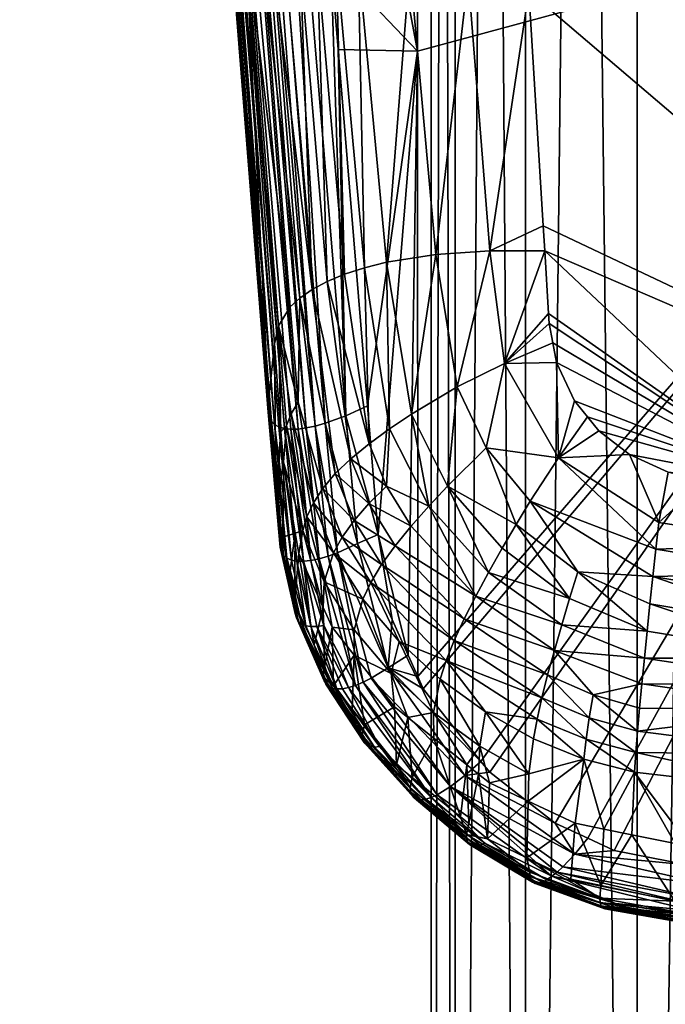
# Model space of a CAD drawing. Extents: x -0.024 to 0.062, y -0.22 to 0.023.
# Tile 11 of 256: x -0.016 to -0.007, y -0.138 to -0.124. Entities that reach past the tile are written whole.
import ezdxf

# ---------------------------------------------------------------- set-up
doc = ezdxf.new("R2010")
doc.units = 0
doc.layers.add('mesh', color=7, linetype='CONTINUOUS')

msp = doc.modelspace()

# ---------------------------------------------------------------- meshes
at = {"layer": 'mesh'}
mesh = msp.add_polyface(dxfattribs=at)
corners = [(-0.00718, -0.028004, 0.284891), (-0.00718, -0.168004, 0.284891), (-0.005109, -0.028004, 0.283301), (-0.008769, -0.028004, 0.286962), (-0.008769, -0.168004, 0.286962), (-0.009768, -0.028004, 0.289374), (-0.009768, -0.168004, 0.289374), (-0.010109, -0.028004, 0.291962), (-0.010109, -0.168004, 0.291962), (-0.009768, -0.028004, 0.29455), (-0.009768, -0.168004, 0.29455), (-0.008769, -0.028004, 0.296962), (-0.008769, -0.168004, 0.296962), (-0.00718, -0.028004, 0.299033), (-0.00718, -0.168004, 0.299033), (-0.005109, -0.028004, 0.300622), (-0.005109, -0.168004, 0.300622), (-0.002697, -0.028004, 0.301621), (-0.002697, -0.168004, 0.301621), (-0.000109, -0.028004, 0.301962), (-0.000109, -0.168004, 0.301962), (-0.004023, -0.061443, 0.078492), (-0.005742, -0.061203, 0.07861), (-0.002917, -0.06167, 0.078394), (-0.005703, -0.061059, 0.078672), (-0.007686, -0.060607, 0.078884), (-0.005771, -0.061326, 0.078592), (-0.000052, -0.062083, 0.078323), (-0.000052, -0.061956, 0.078309), (-0.005818, -0.061567, 0.078653), (-0.005833, -0.06167, 0.078727), (-0.000053, -0.062307, 0.078441), (-0.000053, -0.062203, 0.078368), (-0.005797, -0.06145, 0.078607), (-0.011211, -0.059606, 0.079483), (-0.011161, -0.059491, 0.079464), (-0.008484, -0.060435, 0.078973), (-0.003957, -0.059824, 0.079282), (-0.007307, -0.059036, 0.079652), (-0.011912, -0.065748, 0.0954), (-0.011297, -0.059934, 0.079785), (-0.012364, -0.059274, 0.080102), (-0.007805, -0.067476, 0.094575), (-0.008063, -0.061035, 0.079262), (-0.000052, -0.06183, 0.078329), (-0.005842, -0.061791, 0.078902), (-0.01128, -0.059815, 0.079609), (-0.000054, -0.062429, 0.078616), (-0.003557, -0.062043, 0.078789), (-0.001808, -0.059993, 0.079208), (-0.000108, -0.060127, 0.07915)]
mesh.append_faces([[corners[k] for k in face] for face in [(0, 1, 2, 2), (3, 4, 0, 0), (5, 6, 3, 3), (7, 8, 5, 5), (9, 10, 7, 7), (11, 12, 9, 9), (13, 14, 11, 11), (15, 16, 13, 13), (17, 18, 15, 15), (19, 20, 17, 17), (21, 22, 23, 23), (24, 22, 21, 21), (24, 25, 22, 22), (26, 27, 28, 28), (29, 30, 31, 31), (32, 29, 31, 31), (33, 29, 32, 32), (33, 34, 29, 29), (35, 34, 33, 33), (27, 33, 32, 32), (26, 33, 27, 27), (26, 35, 33, 33), (36, 35, 26, 26), (36, 22, 25, 25), (26, 22, 36, 36), (26, 23, 22, 22), (28, 23, 26, 26), (37, 24, 21, 21), (38, 25, 24, 24), (39, 40, 41, 41), (42, 43, 40, 40), (21, 23, 44, 44), (45, 40, 43, 43), (46, 40, 45, 45), (47, 45, 48, 48), (30, 45, 47, 47), (30, 46, 45, 45), (31, 30, 47, 47), (29, 46, 30, 30), (34, 46, 29, 29), (28, 44, 23, 23), (37, 21, 44, 44), (44, 49, 37, 37), (44, 50, 49, 49)]])
mesh = msp.add_polyface(dxfattribs=at)
corners = [(-0.008769, -0.028004, 0.286962), (-0.009768, -0.168004, 0.289374), (-0.008769, -0.168004, 0.286962), (-0.009768, -0.028004, 0.289374), (-0.010109, -0.168004, 0.291962), (-0.010109, -0.028004, 0.291962), (-0.009768, -0.168004, 0.29455), (-0.009768, -0.028004, 0.29455), (-0.008769, -0.168004, 0.296962), (-0.008769, -0.028004, 0.296962), (-0.00718, -0.168004, 0.299033), (-0.010437, -0.132681, 0.08934), (-0.010304, -0.124088, 0.093159), (-0.010301, -0.132987, 0.089208), (-0.01072, -0.132865, 0.08923), (-0.010221, -0.133164, 0.089132), (-0.009293, -0.131504, 0.083001), (-0.009099, -0.131162, 0.08288), (-0.009875, -0.130277, 0.083213), (-0.0083, -0.129873, 0.082835), (-0.007888, -0.12929, 0.083015), (-0.008072, -0.129062, 0.083101), (-0.007725, -0.12949, 0.082939), (-0.010142, -0.130562, 0.083353), (-0.010394, -0.130847, 0.083532), (-0.009476, -0.131841, 0.083163), (-0.010744, -0.130278, 0.083749), (-0.01039, -0.129252, 0.083605), (-0.010701, -0.12946, 0.083776), (-0.00814, -0.131874, 0.082622), (-0.008251, -0.132249, 0.082736), (-0.008902, -0.130824, 0.082802), (-0.009325, -0.129731, 0.083059), (-0.009738, -0.128864, 0.083389), (-0.008357, -0.132614, 0.082894), (-0.006913, -0.131175, 0.082403), (-0.008702, -0.130493, 0.08277), (-0.009979, -0.133024, 0.084173), (-0.009895, -0.132759, 0.083874), (-0.010566, -0.132488, 0.084366), (-0.008453, -0.132962, 0.08309), (-0.009783, -0.132473, 0.083602), (-0.008535, -0.13329, 0.083323), (-0.009642, -0.132166, 0.083365), (-0.010815, -0.131394, 0.083998), (-0.010622, -0.131126, 0.083748), (-0.008024, -0.131497, 0.082553), (-0.010967, -0.131648, 0.08428), (-0.007806, -0.133245, 0.083003)]
mesh.append_faces([[corners[k] for k in face] for face in [(0, 1, 2, 2), (3, 4, 1, 1), (5, 6, 4, 4), (7, 8, 6, 6), (9, 10, 8, 8), (11, 12, 13, 13), (14, 13, 15, 15), (11, 13, 14, 14), (16, 17, 18, 18), (19, 20, 21, 21), (22, 20, 19, 19), (23, 24, 25, 25), (23, 26, 24, 24), (27, 28, 23, 23), (29, 16, 30, 30), (29, 17, 16, 16), (31, 17, 29, 29), (31, 18, 17, 17), (32, 18, 31, 31), (32, 33, 18, 18), (27, 18, 33, 33), (23, 18, 27, 27), (23, 16, 18, 18), (25, 16, 23, 23), (25, 30, 16, 16), (34, 30, 25, 25), (35, 19, 36, 36), (37, 38, 39, 39), (40, 41, 42, 42), (43, 41, 40, 40), (43, 44, 41, 41), (45, 44, 43, 43), (32, 36, 19, 19), (31, 36, 32, 32), (31, 46, 36, 36), (29, 46, 31, 31), (41, 38, 42, 42), (41, 47, 38, 38), (44, 47, 41, 41), (45, 25, 24, 24), (43, 25, 45, 45), (43, 34, 25, 25), (40, 34, 43, 43), (40, 48, 34, 34)]])
mesh = msp.add_polyface(dxfattribs=at)
corners = [(-0.00718, -0.028004, 0.284891), (-0.008769, -0.168004, 0.286962), (-0.00718, -0.168004, 0.284891), (-0.00718, -0.028004, 0.299033), (-0.005109, -0.168004, 0.300622), (-0.00718, -0.168004, 0.299033), (-0.007725, -0.12949, 0.082939), (-0.007288, -0.129828, 0.082808), (-0.004942, -0.130279, 0.082619), (-0.007888, -0.12929, 0.083015), (-0.008072, -0.129062, 0.083101), (-0.008327, -0.128518, 0.083303), (-0.000208, -0.12135, 0.094637), (-0.009401, -0.134194, 0.088699), (-0.010221, -0.133164, 0.089132), (-0.009276, -0.13435, 0.088634), (-0.007882, -0.135289, 0.088258), (-0.008347, -0.135076, 0.088339), (-0.010301, -0.132987, 0.089208), (-0.004623, -0.13345, 0.082696), (-0.007112, -0.13309, 0.082752), (-0.007145, -0.133437, 0.082954), (-0.0083, -0.129873, 0.082835), (-0.004726, -0.132331, 0.082295), (-0.006956, -0.131563, 0.082373), (-0.006998, -0.131954, 0.082394), (-0.004654, -0.133096, 0.08252), (-0.007076, -0.132724, 0.082588), (-0.004688, -0.132723, 0.082385), (-0.007038, -0.132343, 0.082467), (-0.008024, -0.131497, 0.082553), (-0.008702, -0.130493, 0.08277), (-0.006913, -0.131175, 0.082403), (-0.006869, -0.130796, 0.082478), (-0.004854, -0.131107, 0.082349), (-0.006209, -0.130192, 0.08266), (-0.004809, -0.131516, 0.082277), (-0.007198, -0.134066, 0.083454), (-0.007905, -0.13388, 0.0835), (-0.007218, -0.134347, 0.083742), (-0.00786, -0.133575, 0.083236), (-0.00814, -0.131874, 0.082622), (-0.008251, -0.132249, 0.082736), (-0.008357, -0.132614, 0.082894), (-0.007806, -0.133245, 0.083003), (-0.007174, -0.133763, 0.08319), (-0.00794, -0.134163, 0.08379), (-0.004574, -0.134094, 0.083141), (-0.005758, -0.130238, 0.082637), (-0.00674, -0.13008, 0.082708)]
mesh.append_faces([[corners[k] for k in face] for face in [(0, 1, 2, 2), (3, 4, 5, 5), (6, 7, 8, 8), (8, 9, 6, 6), (8, 10, 9, 9), (11, 10, 8, 8), (12, 13, 14, 14), (12, 15, 13, 13), (12, 16, 17, 17), (18, 12, 14, 14), (19, 20, 21, 21), (22, 7, 6, 6), (23, 24, 25, 25), (26, 27, 20, 20), (28, 29, 27, 27), (25, 30, 29, 29), (24, 30, 25, 25), (24, 31, 30, 30), (32, 31, 24, 24), (33, 22, 32, 32), (33, 7, 22, 22), (33, 34, 35, 35), (32, 34, 33, 33), (24, 36, 32, 32), (37, 38, 39, 39), (40, 38, 37, 37), (41, 29, 30, 30), (42, 29, 41, 41), (42, 27, 29, 29), (43, 27, 42, 42), (43, 20, 27, 27), (44, 20, 43, 43), (44, 21, 20, 20), (45, 21, 44, 44), (45, 19, 21, 21), (38, 46, 39, 39), (40, 45, 44, 44), (37, 45, 40, 40), (37, 47, 45, 45), (35, 48, 49, 49), (8, 7, 49, 49), (49, 7, 33, 33), (33, 35, 49, 49)]])
mesh = msp.add_polyface(dxfattribs=at)
corners = [(-0.002697, -0.028004, 0.282302), (-0.002697, -0.168004, 0.282302), (-0.000109, -0.028004, 0.281962), (-0.005109, -0.028004, 0.283301), (-0.005109, -0.168004, 0.283301), (-0.003474, -0.068443, 0.094122), (-0.00551, -0.070051, 0.099382), (-0.004867, -0.070144, 0.099348), (-0.001724, -0.070603, 0.099182), (-0.000139, -0.070657, 0.099168), (-0.003416, -0.070356, 0.099271), (0.000824, -0.068653, 0.094038), (-0.010293, -0.060618, 0.117785), (-0.000187, -0.060721, 0.118053), (-0.000196, -0.081499, 0.11057), (-0.00015, -0.072436, 0.101487), (-0.002632, -0.07246, 0.101679), (-0.000151, -0.072695, 0.101674), (-0.002554, -0.072033, 0.10138), (-0.000148, -0.072025, 0.101191), (-0.000147, -0.071812, 0.101037), (-0.002496, -0.071634, 0.101025), (-0.000146, -0.071657, 0.100852), (-0.002458, -0.071277, 0.100615), (-0.000144, -0.071332, 0.100464), (-0.002439, -0.070973, 0.100157), (-0.000144, -0.07119, 0.100294), (-0.000142, -0.071069, 0.100039), (-0.006629, -0.071695, 0.102007), (-0.00511, -0.071651, 0.10156), (-0.006346, -0.070929, 0.101292), (-0.005254, -0.072061, 0.10188), (-0.005431, -0.072484, 0.102145), (-0.006211, -0.070305, 0.100395), (-0.004876, -0.070617, 0.100291), (-0.004923, -0.070916, 0.10076), (-0.005, -0.071265, 0.101187), (-0.007641, -0.069405, 0.099673), (-0.000054, -0.062429, 0.078616), (-0.003557, -0.062043, 0.078789), (-0.005842, -0.061791, 0.078902), (-0.007805, -0.067476, 0.094575)]
mesh.append_faces([[corners[k] for k in face] for face in [(0, 1, 2, 2), (3, 4, 0, 0), (5, 6, 7, 7), (5, 8, 9, 9), (5, 10, 8, 8), (7, 10, 5, 5), (9, 11, 5, 5), (12, 13, 14, 14), (15, 16, 17, 17), (15, 18, 16, 16), (19, 18, 15, 15), (20, 18, 19, 19), (20, 21, 18, 18), (22, 21, 20, 20), (22, 23, 21, 21), (24, 23, 22, 22), (25, 8, 10, 10), (7, 25, 10, 10), (26, 23, 24, 24), (26, 25, 23, 23), (27, 8, 25, 25), (28, 29, 30, 30), (28, 31, 29, 29), (32, 31, 28, 28), (33, 34, 6, 6), (33, 35, 34, 34), (30, 35, 33, 33), (30, 36, 35, 35), (29, 36, 30, 30), (34, 7, 6, 6), (34, 25, 7, 7), (35, 25, 34, 34), (35, 23, 25, 25), (36, 23, 35, 35), (36, 21, 23, 23), (29, 21, 36, 36), (29, 18, 21, 21), (31, 18, 29, 29), (31, 16, 18, 18), (32, 16, 31, 31), (5, 37, 6, 6), (5, 38, 39, 39), (5, 40, 41, 41), (39, 40, 5, 5)]])
mesh = msp.add_polyface(dxfattribs=at)
corners = [(-0.000109, -0.028004, 0.281962), (-0.002697, -0.168004, 0.282302), (-0.000109, -0.168004, 0.281962), (-0.002697, -0.028004, 0.282302), (-0.005109, -0.168004, 0.283301), (-0.005109, -0.028004, 0.283301), (-0.00718, -0.168004, 0.284891), (-0.005109, -0.028004, 0.300622), (-0.002697, -0.168004, 0.301621), (-0.005109, -0.168004, 0.300622), (-0.002697, -0.028004, 0.301621), (-0.000109, -0.168004, 0.301962), (-0.000109, -0.028004, 0.301962), (0.002479, -0.168004, 0.301621), (-0.000182, -0.130517, 0.082514), (-0.008494, -0.126927, 0.083886), (-0.004942, -0.130279, 0.082619), (-0.000208, -0.12135, 0.094637), (-0.007506, -0.135462, 0.088193), (-0.007882, -0.135289, 0.088258), (-0.004078, -0.13589, 0.088091), (-0.006466, -0.135667, 0.088134), (-0.003342, -0.135958, 0.088078), (-0.000182, -0.130618, 0.082477), (-0.004854, -0.131107, 0.082349), (-0.005758, -0.130238, 0.082637), (-0.006209, -0.130192, 0.08266), (-0.004726, -0.132331, 0.082295), (-0.006998, -0.131954, 0.082394), (-0.004688, -0.132723, 0.082385), (-0.004654, -0.133096, 0.08252), (-0.007112, -0.13309, 0.082752), (-0.004623, -0.13345, 0.082696), (-0.007076, -0.132724, 0.082588), (-0.007038, -0.132343, 0.082467), (-0.006913, -0.131175, 0.082403), (-0.004809, -0.131516, 0.082277), (-0.006956, -0.131563, 0.082373), (-0.004767, -0.131926, 0.082258), (-0.007198, -0.134066, 0.083454), (-0.007218, -0.134347, 0.083742), (-0.004545, -0.134657, 0.083681), (-0.000183, -0.131279, 0.0823), (-0.000183, -0.131541, 0.08223), (-0.000183, -0.131665, 0.082228), (-0.000184, -0.13224, 0.082218), (-0.000184, -0.132451, 0.082266), (-0.000185, -0.132838, 0.082353), (-0.000186, -0.132961, 0.082381), (-0.000188, -0.133555, 0.08268), (-0.000189, -0.133905, 0.082857), (-0.004574, -0.134094, 0.083141), (-0.007174, -0.133763, 0.08319), (-0.00019, -0.134208, 0.083115), (-0.00674, -0.13008, 0.082708), (-0.000193, -0.13481, 0.083629)]
mesh.append_faces([[corners[k] for k in face] for face in [(0, 1, 2, 2), (3, 4, 1, 1), (5, 6, 4, 4), (7, 8, 9, 9), (10, 11, 8, 8), (12, 13, 11, 11), (14, 15, 16, 16), (17, 18, 19, 19), (17, 20, 21, 21), (17, 22, 20, 20), (16, 23, 14, 14), (16, 24, 23, 23), (25, 24, 16, 16), (25, 26, 24, 24), (27, 28, 29, 29), (30, 31, 32, 32), (29, 33, 30, 30), (28, 34, 29, 29), (35, 36, 24, 24), (37, 38, 36, 36), (27, 38, 37, 37), (39, 40, 41, 41), (24, 42, 23, 23), (24, 43, 42, 42), (36, 43, 24, 24), (36, 44, 43, 43), (38, 44, 36, 36), (38, 45, 44, 44), (27, 45, 38, 38), (27, 46, 45, 45), (29, 46, 27, 27), (29, 47, 46, 46), (30, 47, 29, 29), (30, 48, 47, 47), (32, 48, 30, 30), (32, 49, 48, 48), (50, 49, 32, 32), (51, 32, 52, 52), (51, 50, 32, 32), (53, 50, 51, 51), (41, 51, 39, 39), (16, 54, 25, 25), (55, 53, 51, 51), (41, 55, 51, 51)]])
mesh = msp.add_polyface(dxfattribs=at)
corners = [(-0.01087, -0.088289, 0.098004), (-0.008307, -0.076044, 0.102402), (-0.011087, -0.084762, 0.099294), (-0.009825, -0.10527, 0.091799), (-0.004395, -0.076899, 0.102038), (-0.004126, -0.076919, 0.10203), (-0.000182, -0.130517, 0.082514), (-0.000159, -0.077214, 0.101915), (-0.0092, -0.115426, 0.088087), (-0.010306, -0.086189, 0.108456), (-0.000198, -0.086246, 0.10878), (-0.000204, -0.104394, 0.101681), (-0.000196, -0.081499, 0.11057), (-0.013953, -0.086078, 0.108165), (-0.014068, -0.08393, 0.108966), (-0.013504, -0.094424, 0.105051), (-0.010308, -0.111526, 0.098449), (-0.01448, -0.07625, 0.111831), (-0.015542, -0.083428, 0.107424), (-0.015523, -0.083735, 0.10807), (-0.014949, -0.094404, 0.10333), (-0.01567, -0.081042, 0.108315), (-0.015962, -0.075956, 0.11057), (-0.01543, -0.083851, 0.108341), (-0.01359, -0.114133, 0.096224), (-0.014849, -0.083998, 0.108873), (-0.015003, -0.083993, 0.108811), (-0.013187, -0.114438, 0.09687), (-0.015133, -0.083981, 0.108738), (-0.013058, -0.114454, 0.096941), (-0.01551, -0.079907, 0.105198), (-0.014928, -0.089839, 0.101567), (-0.013843, -0.106839, 0.094543), (-0.014939, -0.089522, 0.100867), (-0.01168, -0.088294, 0.098056), (-0.010579, -0.105383, 0.091806), (-0.013087, -0.073897, 0.103457), (-0.013326, -0.073739, 0.10358), (-0.012469, -0.088351, 0.098226), (-0.015549, -0.072807, 0.106009), (-0.015603, -0.072818, 0.10619), (-0.014732, -0.089201, 0.100168), (-0.015804, -0.072855, 0.106862), (-0.015817, -0.072877, 0.106976), (-0.012369, -0.105866, 0.092419), (-0.0132, -0.088476, 0.098538), (-0.013839, -0.088665, 0.098978), (-0.014359, -0.088911, 0.099528), (-0.015397, -0.072833, 0.105725), (-0.015674, -0.072831, 0.106427), (-0.012978, -0.106121, 0.092905), (-0.015817, -0.076188, 0.111142), (-0.015313, -0.083933, 0.108563), (-0.013371, -0.114378, 0.096697), (-0.0117, -0.07481, 0.102933), (-0.012602, -0.074217, 0.103209), (-0.014717, -0.073027, 0.104715), (-0.014026, -0.073343, 0.104066)]
mesh.append_faces([[corners[k] for k in face] for face in [(0, 1, 2, 2), (3, 4, 0, 0), (3, 5, 4, 4), (5, 6, 7, 7), (3, 8, 5, 5), (9, 10, 11, 11), (12, 10, 9, 9), (9, 13, 14, 14), (9, 15, 13, 13), (16, 15, 9, 9), (14, 17, 9, 9), (18, 19, 20, 20), (21, 19, 18, 18), (21, 22, 19, 19), (23, 24, 19, 19), (25, 13, 15, 15), (26, 27, 28, 28), (14, 13, 25, 25), (25, 29, 26, 26), (30, 21, 18, 18), (20, 30, 18, 18), (20, 31, 30, 30), (32, 33, 31, 31), (34, 0, 2, 2), (34, 3, 0, 0), (35, 3, 34, 34), (36, 37, 38, 38), (39, 40, 41, 41), (33, 30, 31, 31), (42, 43, 33, 33), (44, 45, 46, 46), (34, 38, 35, 35), (47, 48, 41, 41), (41, 49, 33, 33), (40, 49, 41, 41), (50, 46, 47, 47), (23, 51, 52, 52), (28, 53, 52, 52), (2, 54, 34, 34), (55, 36, 38, 38), (46, 56, 47, 47), (38, 57, 45, 45), (34, 55, 38, 38)]])
mesh = msp.add_polyface(dxfattribs=at)
corners = [(0.009887, -0.124122, 0.093228), (-0.000208, -0.12135, 0.094637), (-0.000206, -0.111624, 0.098678), (-0.004126, -0.076919, 0.10203), (-0.0092, -0.115426, 0.088087), (-0.000182, -0.130517, 0.082514), (-0.010308, -0.111526, 0.098449), (-0.010304, -0.124088, 0.093159), (-0.012119, -0.114375, 0.097032), (-0.013585, -0.114605, 0.095332), (-0.013642, -0.113768, 0.095664), (-0.013641, -0.113956, 0.095943), (-0.013436, -0.114332, 0.096594), (-0.012274, -0.129434, 0.090011), (-0.013493, -0.114276, 0.096481), (-0.012336, -0.129399, 0.089874), (-0.01359, -0.114133, 0.096224), (-0.012428, -0.129226, 0.089455), (-0.012553, -0.114453, 0.097088), (-0.011534, -0.122793, 0.093648), (-0.012323, -0.11143, 0.098215), (-0.012905, -0.114462, 0.097002), (-0.013923, -0.1096, 0.097314), (-0.013058, -0.114454, 0.096941), (-0.011886, -0.129449, 0.0905), (-0.013187, -0.114438, 0.09687), (-0.011757, -0.129421, 0.090598), (-0.013806, -0.108648, 0.094692), (-0.012423, -0.129074, 0.089183), (-0.009582, -0.123027, 0.085358), (-0.010579, -0.105383, 0.091806), (-0.012708, -0.123333, 0.089348), (-0.012662, -0.123153, 0.088621), (-0.013843, -0.106839, 0.094543), (-0.011146, -0.122785, 0.085999), (-0.012369, -0.105866, 0.092419), (-0.011459, -0.122774, 0.086249), (-0.012033, -0.105749, 0.092223), (-0.010412, -0.12287, 0.085603), (-0.011322, -0.105541, 0.091938), (-0.008721, -0.123232, 0.085235), (-0.011971, -0.122811, 0.086834), (-0.012713, -0.114734, 0.090081), (-0.012175, -0.122855, 0.087162), (-0.012473, -0.114603, 0.089784), (-0.013235, -0.106256, 0.093191), (-0.011733, -0.122783, 0.086528), (-0.012196, -0.11448, 0.089515), (-0.012978, -0.106121, 0.092905), (-0.012347, -0.122913, 0.087509), (-0.013064, -0.115016, 0.090742), (-0.012486, -0.122984, 0.08787), (-0.01291, -0.114873, 0.090402), (-0.013626, -0.106542, 0.093832), (-0.013452, -0.106397, 0.093501), (-0.012002, -0.129464, 0.090391), (-0.013371, -0.114378, 0.096697)]
mesh.append_faces([[corners[k] for k in face] for face in [(0, 1, 2, 2), (3, 4, 5, 5), (6, 2, 1, 1), (7, 6, 1, 1), (7, 8, 6, 6), (9, 10, 11, 11), (12, 13, 14, 14), (14, 15, 16, 16), (17, 9, 11, 11), (18, 8, 19, 19), (20, 8, 18, 18), (21, 20, 18, 18), (11, 22, 16, 16), (10, 22, 11, 11), (23, 24, 25, 25), (21, 26, 23, 23), (27, 9, 28, 28), (27, 10, 9, 9), (29, 4, 30, 30), (31, 32, 33, 33), (34, 35, 36, 36), (37, 35, 34, 34), (38, 37, 34, 34), (39, 37, 38, 38), (29, 39, 38, 38), (30, 39, 29, 29), (29, 40, 4, 4), (41, 42, 43, 43), (44, 42, 41, 41), (44, 45, 42, 42), (46, 44, 41, 41), (47, 44, 46, 46), (47, 48, 44, 44), (49, 50, 51, 51), (52, 50, 49, 49), (52, 53, 50, 50), (50, 32, 51, 51), (50, 33, 32, 32), (43, 52, 49, 49), (42, 52, 43, 43), (42, 54, 52, 52), (46, 36, 47, 47), (25, 55, 56, 56)]])
mesh = msp.add_polyface(dxfattribs=at)
corners = [(-0.010304, -0.124088, 0.093159), (-0.01143, -0.124061, 0.093096), (-0.011534, -0.122793, 0.093648), (-0.012197, -0.129457, 0.090144), (-0.012274, -0.129434, 0.090011), (-0.013436, -0.114332, 0.096594), (-0.012336, -0.129399, 0.089874), (-0.013493, -0.114276, 0.096481), (-0.012428, -0.129226, 0.089455), (-0.013641, -0.113956, 0.095943), (-0.012382, -0.129352, 0.089734), (-0.012423, -0.129074, 0.089183), (-0.013585, -0.114605, 0.095332), (-0.011323, -0.129274, 0.090814), (-0.012553, -0.114453, 0.097088), (-0.011619, -0.129382, 0.090683), (-0.012905, -0.114462, 0.097002), (-0.01359, -0.114133, 0.096224), (-0.011757, -0.129421, 0.090598), (-0.011886, -0.129449, 0.0905), (-0.013058, -0.114454, 0.096941), (-0.012002, -0.129464, 0.090391), (-0.013187, -0.114438, 0.09687), (-0.012708, -0.123333, 0.089348), (-0.012339, -0.128252, 0.087558), (-0.013806, -0.108648, 0.094692), (-0.01228, -0.127993, 0.086866), (-0.012662, -0.123153, 0.088621), (-0.012246, -0.129506, 0.087102), (-0.012166, -0.129416, 0.086345), (-0.011057, -0.12717, 0.084643), (-0.011459, -0.122774, 0.086249), (-0.01134, -0.127262, 0.084897), (-0.012101, -0.12925, 0.085995), (-0.012002, -0.129084, 0.085653), (-0.012113, -0.127727, 0.086154), (-0.011971, -0.122811, 0.086834), (-0.012175, -0.122855, 0.087162), (-0.011801, -0.127479, 0.085486), (-0.011588, -0.127366, 0.08518), (-0.011253, -0.129887, 0.084225), (-0.011733, -0.122783, 0.086528), (-0.012347, -0.122913, 0.087509), (-0.012486, -0.122984, 0.08787), (-0.011976, -0.1276, 0.085812), (-0.011475, -0.130099, 0.084495), (-0.010992, -0.129673, 0.083984), (-0.013371, -0.114378, 0.096697), (-0.012106, -0.129467, 0.090271)]
mesh.append_faces([[corners[k] for k in face] for face in [(0, 1, 2, 2), (3, 4, 5, 5), (4, 6, 7, 7), (8, 9, 10, 10), (11, 12, 8, 8), (13, 2, 1, 1), (14, 2, 13, 13), (15, 14, 13, 13), (16, 14, 15, 15), (10, 17, 6, 6), (9, 17, 10, 10), (18, 19, 20, 20), (15, 18, 16, 16), (19, 21, 22, 22), (23, 11, 24, 24), (23, 25, 11, 11), (26, 27, 23, 23), (26, 28, 29, 29), (26, 24, 28, 28), (23, 24, 26, 26), (30, 31, 32, 32), (29, 33, 26, 26), (34, 26, 33, 33), (35, 26, 34, 34), (35, 27, 26, 26), (36, 37, 38, 38), (39, 38, 40, 40), (39, 36, 38, 38), (41, 36, 39, 39), (42, 43, 44, 44), (44, 35, 34, 34), (43, 35, 44, 44), (43, 27, 35, 35), (38, 44, 45, 45), (38, 42, 44, 44), (37, 42, 38, 38), (41, 32, 31, 31), (39, 32, 41, 41), (39, 46, 32, 32), (40, 46, 39, 39), (3, 47, 48, 48), (5, 47, 3, 3), (48, 47, 21, 21)]])
mesh = msp.add_polyface(dxfattribs=at)
corners = [(0.003654, -0.135844, 0.088131), (-0.000211, -0.136059, 0.088066), (-0.000208, -0.12135, 0.094637), (0.007128, -0.135472, 0.088249), (0.006046, -0.135688, 0.088177), (-0.000182, -0.130517, 0.082514), (-0.0092, -0.115426, 0.088087), (-0.008721, -0.123232, 0.085235), (-0.004942, -0.130279, 0.082619), (-0.008379, -0.128238, 0.083407), (-0.008327, -0.128518, 0.083303), (-0.008494, -0.126927, 0.083886), (-0.008439, -0.127822, 0.083559), (-0.008516, -0.12657, 0.084016), (-0.008347, -0.135076, 0.088339), (-0.009276, -0.13435, 0.088634), (-0.006466, -0.135667, 0.088134), (-0.007506, -0.135462, 0.088193), (-0.003342, -0.135958, 0.088078), (-0.010304, -0.124088, 0.093159), (-0.011015, -0.129135, 0.09089), (-0.01143, -0.124061, 0.093096), (-0.010865, -0.130967, 0.090093), (-0.010301, -0.132987, 0.089208), (-0.010437, -0.132681, 0.08934), (-0.011534, -0.122793, 0.093648), (-0.012119, -0.114375, 0.097032), (-0.011323, -0.129274, 0.090814), (-0.0083, -0.129873, 0.082835), (-0.008072, -0.129062, 0.083101), (-0.009068, -0.12853, 0.08334), (-0.009277, -0.126929, 0.08393), (-0.011057, -0.12717, 0.084643), (-0.01134, -0.127262, 0.084897), (-0.010992, -0.129673, 0.083984), (-0.011146, -0.122785, 0.085999), (-0.011459, -0.122774, 0.086249), (-0.010701, -0.12946, 0.083776), (-0.010743, -0.127091, 0.084422), (-0.010412, -0.12287, 0.085603), (-0.01039, -0.129252, 0.083605), (-0.010042, -0.126979, 0.084095), (-0.009582, -0.123027, 0.085358), (-0.009738, -0.128864, 0.083389), (-0.009325, -0.129731, 0.083059), (-0.00843, -0.127964, 0.083507)]
mesh.append_faces([[corners[k] for k in face] for face in [(0, 1, 2, 2), (3, 4, 2, 2), (5, 6, 7, 7), (8, 9, 10, 10), (8, 11, 12, 12), (5, 13, 11, 11), (7, 13, 5, 5), (14, 15, 2, 2), (16, 17, 2, 2), (1, 18, 2, 2), (19, 20, 21, 21), (22, 20, 19, 19), (23, 19, 2, 2), (24, 22, 19, 19), (25, 26, 19, 19), (27, 21, 20, 20), (28, 29, 10, 10), (30, 12, 11, 11), (31, 13, 7, 7), (32, 33, 34, 34), (35, 36, 32, 32), (37, 32, 34, 34), (38, 32, 37, 37), (38, 35, 32, 32), (39, 35, 38, 38), (40, 38, 37, 37), (41, 38, 40, 40), (41, 39, 38, 38), (42, 39, 41, 41), (30, 43, 44, 44), (30, 31, 43, 43), (11, 31, 30, 30), (11, 13, 31, 31), (42, 31, 7, 7), (41, 31, 42, 42), (41, 43, 31, 31), (40, 43, 41, 41), (30, 10, 9, 9), (30, 28, 10, 10), (44, 28, 30, 30), (8, 45, 9, 9), (8, 12, 45, 45), (30, 9, 45, 45), (30, 45, 12, 12)]])
mesh = msp.add_polyface(dxfattribs=at)
corners = [(-0.011323, -0.129274, 0.090814), (-0.011015, -0.129135, 0.09089), (-0.010865, -0.130967, 0.090093), (-0.012197, -0.129457, 0.090144), (-0.012019, -0.131345, 0.089305), (-0.012274, -0.129434, 0.090011), (-0.011926, -0.131346, 0.089437), (-0.012098, -0.13133, 0.089168), (-0.012336, -0.129399, 0.089874), (-0.011158, -0.131095, 0.090008), (-0.011619, -0.129382, 0.090683), (-0.012106, -0.129467, 0.090271), (-0.012239, -0.131208, 0.088743), (-0.012428, -0.129226, 0.089455), (-0.012382, -0.129352, 0.089734), (-0.012255, -0.131145, 0.088603), (-0.012423, -0.129074, 0.089183), (-0.012318, -0.130379, 0.088628), (-0.012162, -0.131302, 0.089027), (-0.012002, -0.129464, 0.090391), (-0.01182, -0.131335, 0.08956), (-0.011757, -0.129421, 0.090598), (-0.011576, -0.131273, 0.089778), (-0.011886, -0.129449, 0.0905), (-0.011441, -0.131224, 0.089868), (-0.011703, -0.13131, 0.089675), (-0.012246, -0.129506, 0.087102), (-0.012305, -0.130525, 0.088564), (-0.012211, -0.129936, 0.086944), (-0.012339, -0.128252, 0.087558), (-0.01222, -0.131005, 0.088352), (-0.012042, -0.130944, 0.086572), (-0.011936, -0.13091, 0.085784), (-0.012166, -0.129416, 0.086345), (-0.010701, -0.12946, 0.083776), (-0.010992, -0.129673, 0.083984), (-0.010744, -0.130278, 0.083749), (-0.010142, -0.130562, 0.083353), (-0.011878, -0.130714, 0.085441), (-0.012101, -0.12925, 0.085995), (-0.011785, -0.130514, 0.085109), (-0.012002, -0.129084, 0.085653), (-0.010994, -0.130526, 0.083977), (-0.011475, -0.130099, 0.084495), (-0.011206, -0.130768, 0.084236), (-0.011253, -0.129887, 0.084225), (-0.011801, -0.127479, 0.085486), (-0.011652, -0.130309, 0.084792), (-0.011976, -0.1276, 0.085812), (-0.010394, -0.130847, 0.083532)]
mesh.append_faces([[corners[k] for k in face] for face in [(0, 1, 2, 2), (3, 4, 5, 5), (6, 4, 3, 3), (5, 7, 8, 8), (4, 7, 5, 5), (9, 0, 2, 2), (10, 0, 9, 9), (3, 11, 6, 6), (12, 13, 14, 14), (15, 16, 13, 13), (17, 16, 15, 15), (14, 8, 18, 18), (11, 19, 20, 20), (21, 22, 23, 23), (24, 22, 21, 21), (10, 24, 21, 21), (9, 24, 10, 10), (23, 25, 19, 19), (22, 25, 23, 23), (26, 27, 28, 28), (26, 17, 27, 27), (29, 17, 26, 26), (29, 16, 17, 17), (30, 28, 27, 27), (30, 31, 28, 28), (32, 28, 31, 31), (33, 28, 32, 32), (33, 26, 28, 28), (34, 35, 36, 36), (37, 34, 36, 36), (33, 38, 39, 39), (32, 38, 33, 33), (40, 39, 38, 38), (41, 39, 40, 40), (42, 43, 44, 44), (45, 43, 42, 42), (45, 46, 43, 43), (47, 41, 40, 40), (48, 41, 47, 47), (43, 47, 44, 44), (43, 48, 47, 47), (45, 36, 35, 35), (42, 36, 45, 45), (42, 49, 36, 36)]])
mesh = msp.add_polyface(dxfattribs=at)
corners = [(-0.012043, -0.132089, 0.088187), (-0.012123, -0.131553, 0.088111), (-0.01222, -0.131005, 0.088352), (-0.012305, -0.130525, 0.088564), (-0.012318, -0.130379, 0.088628), (-0.012255, -0.131145, 0.088603), (-0.012239, -0.131208, 0.088743), (-0.012209, -0.131261, 0.088885), (-0.012027, -0.13215, 0.088327), (-0.011953, -0.132238, 0.088613), (-0.011998, -0.1322, 0.08847), (-0.011158, -0.131095, 0.090008), (-0.010865, -0.130967, 0.090093), (-0.010664, -0.132173, 0.089559), (-0.011926, -0.131346, 0.089437), (-0.012106, -0.129467, 0.090271), (-0.01182, -0.131335, 0.08956), (-0.012162, -0.131302, 0.089027), (-0.012382, -0.129352, 0.089734), (-0.012428, -0.129226, 0.089455), (-0.011821, -0.132275, 0.088894), (-0.012019, -0.131345, 0.089305), (-0.011894, -0.132263, 0.088755), (-0.012098, -0.13133, 0.089168), (-0.012336, -0.129399, 0.089874), (-0.012002, -0.129464, 0.090391), (-0.011703, -0.13131, 0.089675), (-0.011441, -0.131224, 0.089868), (-0.011078, -0.133068, 0.08899), (-0.011576, -0.131273, 0.089778), (-0.01072, -0.132865, 0.08923), (-0.012051, -0.131954, 0.087935), (-0.011185, -0.133112, 0.088884), (-0.012042, -0.130944, 0.086572), (-0.011936, -0.13091, 0.085784), (-0.011633, -0.131641, 0.08551), (-0.011878, -0.130714, 0.085441), (-0.011497, -0.131224, 0.084837), (-0.011079, -0.131886, 0.084587), (-0.011785, -0.130514, 0.085109), (-0.010622, -0.131126, 0.083748), (-0.011206, -0.130768, 0.084236), (-0.010815, -0.131394, 0.083998), (-0.010994, -0.130526, 0.083977), (-0.010967, -0.131648, 0.08428), (-0.011373, -0.131001, 0.084525), (-0.011652, -0.130309, 0.084792), (-0.010394, -0.130847, 0.083532), (-0.011993, -0.131237, 0.086463), (-0.011775, -0.132536, 0.087685), (-0.011646, -0.132004, 0.086182)]
mesh.append_faces([[corners[k] for k in face] for face in [(0, 1, 2, 2), (3, 4, 5, 5), (5, 2, 3, 3), (5, 0, 2, 2), (6, 0, 5, 5), (7, 8, 6, 6), (9, 10, 7, 7), (11, 12, 13, 13), (14, 15, 16, 16), (7, 17, 9, 9), (7, 18, 17, 17), (6, 18, 7, 7), (5, 19, 6, 6), (20, 21, 14, 14), (22, 23, 21, 21), (17, 23, 22, 22), (17, 24, 23, 23), (16, 25, 26, 26), (27, 28, 29, 29), (11, 30, 27, 27), (0, 31, 1, 1), (29, 32, 26, 26), (1, 33, 2, 2), (1, 31, 33, 33), (34, 35, 36, 36), (37, 35, 38, 38), (37, 36, 35, 35), (39, 36, 37, 37), (40, 41, 42, 42), (43, 41, 40, 40), (44, 37, 38, 38), (45, 37, 44, 44), (45, 39, 37, 37), (46, 39, 45, 45), (42, 45, 44, 44), (41, 45, 42, 42), (41, 46, 45, 45), (40, 47, 43, 43), (31, 48, 33, 33), (49, 50, 48, 48), (34, 48, 50, 50), (34, 33, 48, 48), (50, 35, 34, 34)]])
mesh = msp.add_polyface(dxfattribs=at)
corners = [(-0.010664, -0.132173, 0.089559), (-0.010865, -0.130967, 0.090093), (-0.010437, -0.132681, 0.08934), (-0.011647, -0.132989, 0.087797), (-0.011775, -0.132536, 0.087685), (-0.012051, -0.131954, 0.087935), (-0.011625, -0.132853, 0.087549), (-0.012239, -0.131208, 0.088743), (-0.012027, -0.13215, 0.088327), (-0.012043, -0.132089, 0.088187), (-0.012209, -0.131261, 0.088885), (-0.011998, -0.1322, 0.08847), (-0.011953, -0.132238, 0.088613), (-0.011567, -0.133131, 0.088225), (-0.011514, -0.133155, 0.088368), (-0.011441, -0.131224, 0.089868), (-0.01072, -0.132865, 0.08923), (-0.010964, -0.133011, 0.089084), (-0.011926, -0.131346, 0.089437), (-0.01182, -0.131335, 0.08956), (-0.011638, -0.132258, 0.089152), (-0.011449, -0.133164, 0.088507), (-0.011821, -0.132275, 0.088894), (-0.011736, -0.132273, 0.089027), (-0.011894, -0.132263, 0.088755), (-0.012162, -0.131302, 0.089027), (-0.011283, -0.133143, 0.088767), (-0.012019, -0.131345, 0.089305), (-0.011185, -0.133112, 0.088884), (-0.011703, -0.13131, 0.089675), (-0.011078, -0.133068, 0.08899), (-0.011158, -0.131095, 0.090008), (-0.011633, -0.133047, 0.087938), (-0.011607, -0.133095, 0.088081), (-0.011576, -0.131273, 0.089778), (-0.011499, -0.133118, 0.087435), (-0.011519, -0.132283, 0.086079), (-0.011203, -0.132324, 0.085256), (-0.011633, -0.131641, 0.08551), (-0.011079, -0.131886, 0.084587), (-0.010676, -0.132945, 0.08503), (-0.010566, -0.132488, 0.084366), (-0.009895, -0.132759, 0.083874), (-0.010967, -0.131648, 0.08428), (-0.011646, -0.132004, 0.086182), (-0.011205, -0.132684, 0.085933), (-0.011993, -0.131237, 0.086463)]
mesh.append_faces([[corners[k] for k in face] for face in [(0, 1, 2, 2), (3, 4, 5, 5), (3, 6, 4, 4), (7, 8, 9, 9), (10, 11, 8, 8), (12, 13, 11, 11), (14, 13, 12, 12), (15, 16, 17, 17), (18, 19, 20, 20), (21, 22, 23, 23), (14, 24, 22, 22), (12, 24, 14, 14), (12, 25, 24, 24), (23, 20, 26, 26), (23, 18, 20, 20), (22, 18, 23, 23), (24, 27, 22, 22), (20, 28, 26, 26), (20, 29, 28, 28), (19, 29, 20, 20), (17, 30, 15, 15), (0, 16, 31, 31), (0, 2, 16, 16), (9, 3, 5, 5), (8, 3, 9, 9), (8, 32, 3, 3), (11, 32, 8, 8), (11, 33, 32, 32), (13, 33, 11, 11), (30, 28, 34, 34), (35, 36, 6, 6), (36, 37, 38, 38), (39, 37, 40, 40), (39, 38, 37, 37), (41, 42, 43, 43), (41, 39, 40, 40), (43, 39, 41, 41), (6, 44, 4, 4), (6, 36, 44, 44), (35, 45, 36, 36), (4, 46, 5, 5), (36, 38, 44, 44), (45, 37, 36, 36), (40, 37, 45, 45)]])
mesh = msp.add_polyface(dxfattribs=at)
corners = [(-0.011093, -0.133821, 0.087443), (-0.011647, -0.132989, 0.087797), (-0.011633, -0.133047, 0.087938), (-0.010407, -0.134573, 0.08713), (-0.011057, -0.133674, 0.087203), (-0.011499, -0.133118, 0.087435), (-0.011235, -0.13345, 0.087297), (-0.011625, -0.132853, 0.087549), (-0.011449, -0.133164, 0.088507), (-0.010916, -0.13399, 0.088155), (-0.011514, -0.133155, 0.088368), (-0.010844, -0.133984, 0.08829), (-0.011371, -0.133161, 0.088641), (-0.01106, -0.133926, 0.087727), (-0.011024, -0.133961, 0.087871), (-0.01035, -0.134714, 0.087556), (-0.011607, -0.133095, 0.088081), (-0.010976, -0.133983, 0.088015), (-0.011567, -0.133131, 0.088225), (-0.011082, -0.133879, 0.087583), (-0.010399, -0.134632, 0.087269), (-0.010381, -0.13468, 0.087412), (-0.010025, -0.134669, 0.088227), (-0.010109, -0.134707, 0.088107), (-0.011185, -0.133112, 0.088884), (-0.011283, -0.133143, 0.088767), (-0.011736, -0.132273, 0.089027), (-0.011821, -0.132275, 0.088894), (-0.010251, -0.13474, 0.087841), (-0.010185, -0.13473, 0.087978), (-0.010307, -0.134734, 0.0877), (-0.011078, -0.133068, 0.08899), (-0.010676, -0.132945, 0.08503), (-0.01063, -0.13342, 0.085666), (-0.010442, -0.133571, 0.085611), (-0.010604, -0.134243, 0.086965), (-0.010964, -0.133011, 0.089084), (-0.009836, -0.134554, 0.088433), (-0.011205, -0.132684, 0.085933)]
mesh.append_faces([[corners[k] for k in face] for face in [(0, 1, 2, 2), (3, 4, 0, 0), (0, 5, 1, 1), (0, 6, 5, 5), (4, 6, 0, 0), (5, 7, 1, 1), (8, 9, 10, 10), (8, 11, 9, 9), (12, 11, 8, 8), (13, 14, 15, 15), (16, 14, 13, 13), (10, 17, 18, 18), (9, 17, 10, 10), (19, 2, 16, 16), (19, 0, 2, 2), (19, 3, 0, 0), (20, 3, 19, 19), (13, 19, 16, 16), (13, 20, 19, 19), (21, 20, 13, 13), (22, 23, 24, 24), (12, 25, 11, 11), (12, 26, 25, 25), (8, 26, 12, 12), (10, 27, 8, 8), (9, 28, 17, 17), (11, 29, 9, 9), (25, 23, 11, 11), (25, 24, 23, 23), (18, 14, 16, 16), (17, 14, 18, 18), (17, 30, 14, 14), (28, 30, 17, 17), (31, 22, 24, 24), (32, 33, 34, 34), (3, 35, 4, 4), (36, 37, 31, 31), (35, 34, 33, 33), (6, 38, 5, 5), (4, 38, 6, 6), (4, 33, 38, 38), (35, 33, 4, 4), (32, 38, 33, 33)]])
mesh = msp.add_polyface(dxfattribs=at)
corners = [(-0.011024, -0.133961, 0.087871), (-0.010307, -0.134734, 0.0877), (-0.01035, -0.134714, 0.087556), (-0.01106, -0.133926, 0.087727), (-0.010381, -0.13468, 0.087412), (-0.009401, -0.134194, 0.088699), (-0.00963, -0.134393, 0.088585), (-0.01072, -0.132865, 0.08923), (-0.010221, -0.133164, 0.089132), (-0.009276, -0.13435, 0.088634), (-0.010964, -0.133011, 0.089084), (-0.010916, -0.13399, 0.088155), (-0.010185, -0.13473, 0.087978), (-0.010251, -0.13474, 0.087841), (-0.010844, -0.133984, 0.08829), (-0.010109, -0.134707, 0.088107), (-0.01038, -0.134425, 0.086892), (-0.010073, -0.133866, 0.085504), (-0.010442, -0.133571, 0.085611), (-0.009691, -0.134984, 0.086667), (-0.009603, -0.134243, 0.085368), (-0.009575, -0.135078, 0.086629), (-0.009434, -0.134378, 0.085319), (-0.009308, -0.135295, 0.086542), (-0.009281, -0.1345, 0.085275), (-0.010075, -0.133498, 0.08483), (-0.009418, -0.133978, 0.084658), (-0.008718, -0.134372, 0.084521), (-0.009338, -0.13349, 0.084009), (-0.008654, -0.133874, 0.08388), (-0.009979, -0.133024, 0.084173), (-0.010566, -0.132488, 0.084366), (-0.009895, -0.132759, 0.083874), (-0.008602, -0.133594, 0.083588), (-0.00794, -0.134163, 0.08379), (-0.00786, -0.133575, 0.083236), (-0.008535, -0.13329, 0.083323), (-0.007905, -0.13388, 0.0835), (-0.008453, -0.132962, 0.08309), (-0.010676, -0.132945, 0.08503), (-0.007806, -0.133245, 0.083003), (-0.010407, -0.134573, 0.08713), (-0.010604, -0.134243, 0.086965), (-0.009836, -0.134554, 0.088433), (-0.010025, -0.134669, 0.088227), (-0.011078, -0.133068, 0.08899), (-0.008728, -0.134761, 0.085182)]
mesh.append_faces([[corners[k] for k in face] for face in [(0, 1, 2, 2), (3, 2, 4, 4), (5, 6, 7, 7), (7, 8, 5, 5), (5, 9, 6, 6), (10, 7, 6, 6), (11, 12, 13, 13), (14, 15, 12, 12), (16, 17, 18, 18), (19, 17, 16, 16), (19, 20, 17, 17), (21, 22, 20, 20), (23, 24, 22, 22), (20, 25, 17, 17), (20, 26, 25, 25), (26, 24, 27, 27), (26, 22, 24, 24), (20, 22, 26, 26), (28, 27, 29, 29), (28, 26, 27, 27), (30, 26, 28, 28), (30, 25, 26, 26), (30, 31, 25, 25), (28, 32, 30, 30), (28, 33, 32, 32), (29, 33, 28, 28), (29, 34, 33, 33), (27, 34, 29, 29), (35, 36, 37, 37), (38, 36, 35, 35), (25, 18, 17, 17), (25, 39, 18, 18), (31, 39, 25, 25), (37, 33, 34, 34), (36, 33, 37, 37), (36, 32, 33, 33), (35, 40, 38, 38), (41, 16, 42, 42), (10, 6, 43, 43), (43, 44, 45, 45), (16, 18, 42, 42), (27, 46, 34, 34), (24, 46, 27, 27)]])
mesh = msp.add_polyface(dxfattribs=at)
corners = [(-0.010185, -0.13473, 0.087978), (-0.010109, -0.134707, 0.088107), (-0.009344, -0.135358, 0.08784), (-0.009308, -0.135295, 0.086542), (-0.009575, -0.135078, 0.086629), (-0.009609, -0.135234, 0.086862), (-0.008707, -0.135771, 0.086653), (-0.01038, -0.134425, 0.086892), (-0.010407, -0.134573, 0.08713), (-0.009691, -0.134984, 0.086667), (-0.009563, -0.135377, 0.087285), (-0.009524, -0.135396, 0.087429), (-0.008632, -0.135931, 0.087217), (-0.01035, -0.134714, 0.087556), (-0.010307, -0.134734, 0.0877), (-0.00959, -0.135343, 0.087141), (-0.008668, -0.135915, 0.087073), (-0.008692, -0.135882, 0.086929), (-0.010381, -0.13468, 0.087412), (-0.010399, -0.134632, 0.087269), (-0.009605, -0.135294, 0.087), (-0.008704, -0.135833, 0.086789), (-0.00963, -0.134393, 0.088585), (-0.009276, -0.13435, 0.088634), (-0.008347, -0.135076, 0.088339), (-0.010025, -0.134669, 0.088227), (-0.008395, -0.13583, 0.08776), (-0.009474, -0.135398, 0.087571), (-0.010251, -0.13474, 0.087841), (-0.009413, -0.135386, 0.087709), (-0.008466, -0.135878, 0.087635), (-0.008586, -0.13593, 0.087361), (-0.00853, -0.135912, 0.087501), (-0.009603, -0.134243, 0.085368), (-0.009434, -0.134378, 0.085319), (-0.008747, -0.135567, 0.08644), (-0.009836, -0.134554, 0.088433), (-0.008067, -0.135517, 0.088133), (-0.008237, -0.135696, 0.087975), (-0.008318, -0.135769, 0.087874), (-0.008728, -0.134761, 0.085182), (-0.009281, -0.1345, 0.085275)]
mesh.append_faces([[corners[k] for k in face] for face in [(0, 1, 2, 2), (3, 4, 5, 5), (6, 3, 5, 5), (5, 7, 8, 8), (5, 9, 7, 7), (4, 9, 5, 5), (10, 11, 12, 12), (13, 11, 10, 10), (13, 14, 11, 11), (15, 16, 17, 17), (15, 10, 16, 16), (18, 10, 15, 15), (18, 13, 10, 10), (19, 5, 8, 8), (20, 5, 19, 19), (20, 6, 5, 5), (21, 6, 20, 20), (18, 20, 19, 19), (15, 20, 18, 18), (15, 21, 20, 20), (17, 21, 15, 15), (22, 23, 24, 24), (25, 2, 1, 1), (26, 2, 25, 25), (0, 27, 28, 28), (0, 29, 27, 27), (2, 29, 0, 0), (2, 30, 29, 29), (29, 31, 27, 27), (30, 32, 29, 29), (28, 11, 14, 14), (27, 11, 28, 28), (27, 12, 11, 11), (31, 12, 27, 27), (4, 33, 9, 9), (3, 34, 4, 4), (6, 35, 3, 3), (36, 22, 37, 37), (38, 39, 36, 36), (36, 26, 25, 25), (39, 26, 36, 36), (35, 40, 3, 3), (40, 41, 3, 3)]])
mesh = msp.add_polyface(dxfattribs=at)
corners = [(-0.008237, -0.135696, 0.087975), (-0.008067, -0.135517, 0.088133), (-0.006145, -0.135949, 0.088), (-0.009563, -0.135377, 0.087285), (-0.008632, -0.135931, 0.087217), (-0.008668, -0.135915, 0.087073), (-0.008704, -0.135833, 0.086789), (-0.007708, -0.136139, 0.086522), (-0.008707, -0.135771, 0.086653), (-0.007704, -0.136202, 0.086656), (-0.008692, -0.135882, 0.086929), (-0.006466, -0.135667, 0.088134), (-0.007506, -0.135462, 0.088193), (-0.004078, -0.13589, 0.088091), (-0.007882, -0.135289, 0.088258), (-0.008347, -0.135076, 0.088339), (-0.00963, -0.134393, 0.088585), (-0.008395, -0.13583, 0.08776), (-0.008466, -0.135878, 0.087635), (-0.009344, -0.135358, 0.08784), (-0.009413, -0.135386, 0.087709), (-0.00853, -0.135912, 0.087501), (-0.008586, -0.13593, 0.087361), (-0.007487, -0.136215, 0.087515), (-0.006278, -0.136154, 0.08783), (-0.008318, -0.135769, 0.087874), (-0.004172, -0.136147, 0.08796), (-0.007596, -0.136285, 0.087232), (-0.006341, -0.136242, 0.087723), (-0.006063, -0.136254, 0.086219), (-0.004534, -0.135507, 0.084932), (-0.006441, -0.135385, 0.084969), (-0.000984, -0.135734, 0.084863), (-0.004545, -0.134657, 0.083681), (-0.007218, -0.134347, 0.083742), (-0.007655, -0.135157, 0.085044), (-0.007253, -0.135239, 0.085017), (-0.00794, -0.134163, 0.08379), (-0.008747, -0.135567, 0.08644), (-0.008121, -0.135871, 0.086326), (-0.007696, -0.135961, 0.086299), (-0.009836, -0.134554, 0.088433), (-0.008061, -0.135075, 0.085071), (-0.008728, -0.134761, 0.085182), (-0.006643, -0.136184, 0.086233), (-0.006639, -0.135363, 0.084976)]
mesh.append_faces([[corners[k] for k in face] for face in [(0, 1, 2, 2), (3, 4, 5, 5), (6, 7, 8, 8), (9, 7, 6, 6), (10, 9, 6, 6), (11, 1, 12, 12), (11, 2, 1, 1), (13, 2, 11, 11), (1, 14, 12, 12), (1, 15, 14, 14), (16, 15, 1, 1), (17, 18, 19, 19), (20, 21, 22, 22), (18, 23, 21, 21), (17, 23, 18, 18), (0, 24, 25, 25), (2, 24, 0, 0), (13, 26, 2, 2), (22, 27, 4, 4), (25, 28, 17, 17), (24, 28, 25, 25), (29, 30, 31, 31), (32, 33, 30, 30), (33, 31, 30, 30), (33, 34, 31, 31), (34, 35, 36, 36), (34, 37, 35, 35), (7, 38, 8, 8), (7, 39, 38, 38), (40, 39, 7, 7), (41, 1, 0, 0), (38, 42, 43, 43), (39, 42, 38, 38), (40, 42, 39, 39), (40, 35, 42, 42), (40, 36, 35, 35), (44, 36, 40, 40), (44, 45, 36, 36), (44, 31, 45, 45), (29, 31, 44, 44), (37, 42, 35, 35), (37, 43, 42, 42), (34, 45, 31, 31), (36, 45, 34, 34)]])
mesh = msp.add_polyface(dxfattribs=at)
corners = [(-0.008586, -0.13593, 0.087361), (-0.00853, -0.135912, 0.087501), (-0.007545, -0.136258, 0.087376), (-0.006063, -0.136254, 0.086219), (-0.00451, -0.136549, 0.086426), (-0.004501, -0.136343, 0.086204), (-0.00665, -0.136329, 0.08647), (-0.007596, -0.136285, 0.087232), (-0.007638, -0.136293, 0.087086), (-0.008632, -0.135931, 0.087217), (-0.008668, -0.135915, 0.087073), (-0.00767, -0.136281, 0.08694), (-0.00655, -0.136464, 0.087183), (-0.006506, -0.136432, 0.08733), (-0.006586, -0.136476, 0.087035), (-0.006614, -0.136467, 0.086888), (-0.007692, -0.136251, 0.086796), (-0.008692, -0.135882, 0.086929), (-0.006634, -0.136439, 0.086744), (-0.007704, -0.136202, 0.086656), (-0.007708, -0.136139, 0.086522), (-0.006646, -0.136391, 0.086604), (-0.007487, -0.136215, 0.087515), (-0.006456, -0.136382, 0.08747), (-0.006401, -0.136319, 0.087603), (-0.004382, -0.136598, 0.087424), (-0.004304, -0.136454, 0.087678), (-0.004344, -0.136533, 0.087557), (-0.008395, -0.13583, 0.08776), (-0.006341, -0.136242, 0.087723), (-0.004262, -0.136363, 0.087786), (-0.006145, -0.135949, 0.088), (-0.004172, -0.136147, 0.08796), (-0.006278, -0.136154, 0.08783), (-0.004078, -0.13589, 0.088091), (-0.003342, -0.135958, 0.088078), (-0.004534, -0.135507, 0.084932), (-0.006643, -0.136184, 0.086233), (-0.007696, -0.135961, 0.086299), (-0.000211, -0.136372, 0.087898)]
mesh.append_faces([[corners[k] for k in face] for face in [(0, 1, 2, 2), (3, 4, 5, 5), (3, 6, 4, 4), (7, 8, 9, 9), (10, 8, 11, 11), (10, 9, 8, 8), (12, 7, 13, 13), (12, 8, 7, 7), (14, 8, 12, 12), (14, 11, 8, 8), (15, 11, 14, 14), (15, 16, 11, 11), (17, 11, 16, 16), (17, 10, 11, 11), (15, 18, 16, 16), (19, 6, 20, 20), (21, 6, 19, 19), (21, 4, 6, 6), (16, 19, 17, 17), (16, 21, 19, 19), (18, 21, 16, 16), (22, 2, 1, 1), (22, 23, 2, 2), (24, 23, 22, 22), (24, 25, 23, 23), (26, 27, 24, 24), (28, 24, 22, 22), (29, 24, 28, 28), (29, 26, 24, 24), (30, 26, 29, 29), (31, 32, 33, 33), (34, 35, 32, 32), (2, 7, 0, 0), (2, 13, 7, 7), (23, 13, 2, 2), (33, 30, 29, 29), (32, 30, 33, 33), (5, 36, 3, 3), (20, 37, 38, 38), (6, 37, 20, 20), (3, 37, 6, 6), (35, 39, 32, 32), (32, 39, 30, 30)]])
mesh = msp.add_polyface(dxfattribs=at)
corners = [(-0.009768, -0.174666, 0.294026), (-0.010109, -0.168004, 0.291962), (-0.009768, -0.168004, 0.29455), (-0.010109, -0.174261, 0.291469), (-0.009768, -0.168004, 0.289374), (-0.009768, -0.173857, 0.288913), (-0.008769, -0.168004, 0.286962), (-0.008769, -0.173479, 0.286531), (-0.00718, -0.168004, 0.284891), (-0.00718, -0.173155, 0.284485), (-0.005109, -0.168004, 0.283301), (-0.005109, -0.172907, 0.282916), (-0.002697, -0.168004, 0.282302), (-0.002697, -0.17275, 0.281929), (-0.000109, -0.168004, 0.281962), (-0.000109, -0.172697, 0.281592), (0.002479, -0.168004, 0.282302), (0.002479, -0.17275, 0.281929), (0.004891, -0.168004, 0.283301), (0.004891, -0.172907, 0.282916), (0.006962, -0.168004, 0.284891), (0.006962, -0.173155, 0.284485), (0.008551, -0.168004, 0.286962), (0.008551, -0.173479, 0.286531), (0.00955, -0.168004, 0.289374), (0.00955, -0.173857, 0.288913), (0.009891, -0.168004, 0.291962), (0.009891, -0.174261, 0.291469), (0.00955, -0.168004, 0.29455), (0.00955, -0.174666, 0.294026), (0.008551, -0.168004, 0.296962), (-0.000207, -0.136846, 0.086697), (0.004072, -0.1367, 0.086871), (0.004086, -0.136672, 0.086728), (-0.000208, -0.136858, 0.086814), (0.004052, -0.136708, 0.087018), (-0.000208, -0.136875, 0.086979), (0.004027, -0.136695, 0.087166), (-0.000209, -0.136857, 0.087104), (0.003997, -0.136662, 0.087312), (-0.000209, -0.136834, 0.087258), (0.006133, -0.136485, 0.087227), (0.006171, -0.136498, 0.087079), (0.0062, -0.136489, 0.086932), (-0.00021, -0.136733, 0.087506), (0.003963, -0.136612, 0.087453), (-0.000209, -0.136783, 0.087385), (-0.0045, -0.136658, 0.086698), (-0.004468, -0.136693, 0.086989), (-0.004487, -0.136685, 0.086842), (-0.004444, -0.13668, 0.087137), (-0.004415, -0.136648, 0.087283), (-0.004344, -0.136533, 0.087557), (-0.004382, -0.136598, 0.087424), (-0.000206, -0.13673, 0.086399), (-0.00021, -0.13664, 0.087637), (0.003925, -0.136547, 0.087585)]
mesh.append_faces([[corners[k] for k in face] for face in [(0, 1, 2, 2), (3, 4, 1, 1), (5, 6, 4, 4), (7, 8, 6, 6), (9, 10, 8, 8), (11, 12, 10, 10), (13, 14, 12, 12), (15, 16, 14, 14), (17, 18, 16, 16), (19, 20, 18, 18), (21, 22, 20, 20), (23, 24, 22, 22), (25, 26, 24, 24), (27, 28, 26, 26), (29, 30, 28, 28), (31, 32, 33, 33), (34, 32, 31, 31), (34, 35, 32, 32), (36, 35, 34, 34), (36, 37, 35, 35), (38, 37, 36, 36), (38, 39, 37, 37), (40, 39, 38, 38), (41, 35, 37, 37), (42, 32, 35, 35), (43, 33, 32, 32), (44, 45, 46, 46), (39, 46, 45, 45), (40, 46, 39, 39), (34, 31, 47, 47), (48, 36, 49, 49), (50, 36, 48, 48), (50, 38, 36, 36), (51, 38, 50, 50), (51, 40, 38, 38), (49, 34, 47, 47), (36, 34, 49, 49), (52, 44, 46, 46), (53, 40, 51, 51), (46, 40, 53, 53), (31, 33, 54, 54), (55, 56, 44, 44), (31, 54, 47, 47)]])

doc.saveas('drawing.dxf')
